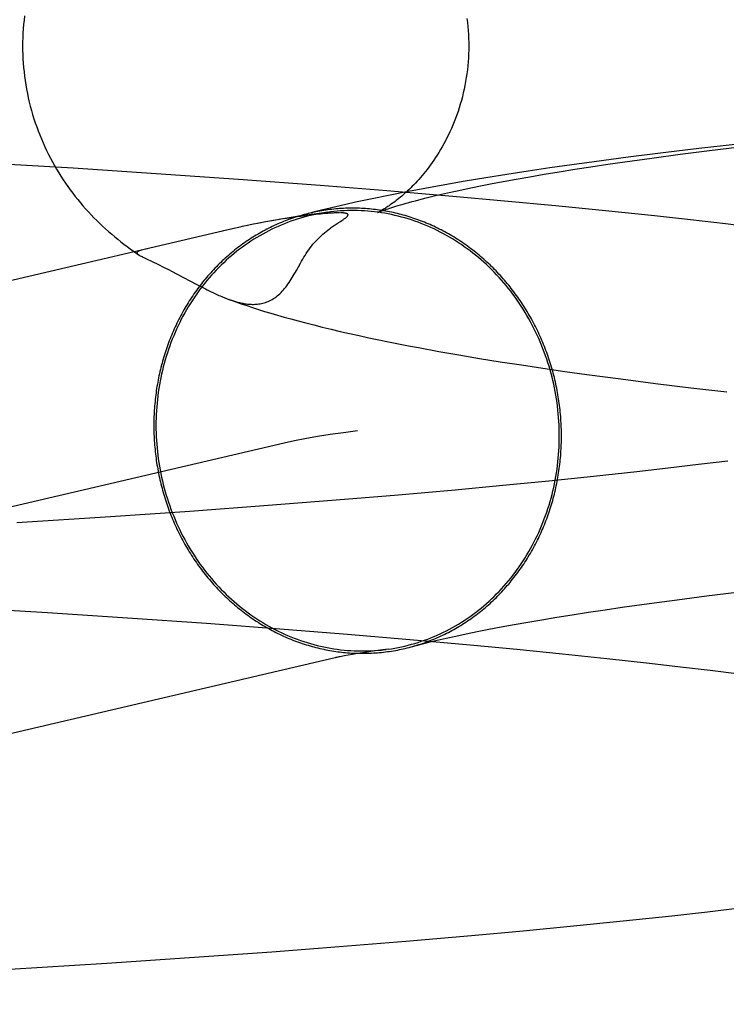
# Model space of a CAD drawing. Header units: inches. Extents: x 0 to 268, y 0 to 174.
# Tile 16 of 85: x 83.8783 to 83.9401, y 89.5852 to 89.6714. Entities that reach past the tile are written whole.
import ezdxf

# ---------------------------------------------------------------- set-up
doc = ezdxf.new("R2010")
doc.units = ezdxf.units.IN
doc.header["$LTSCALE"] = 14.749625
doc.header["$MEASUREMENT"] = 0
doc.linetypes.add('HIDDEN', pattern=[0.2, 0.1, -0.1])
doc.layers.add('DEFAULT_2', color=8, linetype='HIDDEN')

msp = doc.modelspace()

# ---------------------------------------------------------------- linework, layer by layer
at = {"layer": 'DEFAULT_2', "color": 8, "linetype": 'HIDDEN'}
for p, q in [((83.937646, 89.660083), (83.934532, 89.659708)), ((83.936024, 89.659577), (83.93859, 89.659904)), ((83.940825, 89.660449), (83.937646, 89.660083)), ((83.93859, 89.659904), (83.941252, 89.660229)), ((83.928504, 89.658928), (83.926555, 89.658659)), ((83.931485, 89.659323), (83.928504, 89.658928)), ((83.929686, 89.6587), (83.931199, 89.658919)), ((83.931199, 89.658919), (83.933559, 89.659248)), ((83.934532, 89.659708), (83.931485, 89.659323)), ((83.933559, 89.659248), (83.936024, 89.659577)), ((83.882972, 89.658354), (83.874488, 89.658867)), ((83.890224, 89.657881), (83.882972, 89.658354)), ((83.922744, 89.658104), (83.920882, 89.657818)), ((83.924635, 89.658384), (83.922744, 89.658104)), ((83.924139, 89.657828), (83.925448, 89.658045)), ((83.926555, 89.658659), (83.924635, 89.658384)), ((83.925448, 89.658045), (83.926809, 89.658262)), ((83.926809, 89.658262), (83.928222, 89.65848)), ((83.928222, 89.65848), (83.929686, 89.6587)), ((83.897425, 89.657379), (83.890224, 89.657881)), ((83.904545, 89.656846), (83.897425, 89.657379)), ((83.917241, 89.657225), (83.915461, 89.656916)), ((83.919048, 89.657525), (83.917241, 89.657225)), ((83.920882, 89.657818), (83.919048, 89.657525)), ((83.919455, 89.656986), (83.920541, 89.657192)), ((83.920541, 89.657192), (83.921685, 89.657402)), ((83.921685, 89.657402), (83.922885, 89.657614)), ((83.922885, 89.657614), (83.924139, 89.657828)), ((83.910394, 89.65638), (83.904545, 89.656846)), ((83.91615, 89.655892), (83.910394, 89.65638)), ((83.913705, 89.656599), (83.911967, 89.65627)), ((83.915461, 89.656916), (83.913705, 89.656599)), ((83.915689, 89.656202), (83.916543, 89.656391)), ((83.916543, 89.656391), (83.917455, 89.656585)), ((83.917455, 89.656585), (83.918426, 89.656783)), ((83.918426, 89.656783), (83.919455, 89.656986)), ((83.914896, 89.65602), (83.915689, 89.656202)), ((83.920678, 89.655486), (83.91615, 89.655892)), ((83.925128, 89.655067), (83.920678, 89.655486)), ((83.929494, 89.654633), (83.925128, 89.655067)), ((83.93377, 89.654185), (83.929494, 89.654633)), ((83.900628, 89.653817), (83.899642, 89.653635)), ((83.90131, 89.653933), (83.900195, 89.653734)), ((83.902004, 89.654046), (83.900952, 89.653863)), ((83.901817, 89.653999), (83.901404, 89.653936)), ((83.902195, 89.654055), (83.901817, 89.653999)), ((83.902545, 89.654105), (83.902195, 89.654055)), ((83.902868, 89.65415), (83.902545, 89.654105)), ((83.903169, 89.654189), (83.902868, 89.65415)), ((83.903448, 89.654225), (83.903169, 89.654189)), ((83.903709, 89.654256), (83.903448, 89.654225)), ((83.903955, 89.654285), (83.903709, 89.654256)), ((83.904185, 89.654311), (83.903955, 89.654285)), ((83.904398, 89.654333), (83.904185, 89.654311)), ((83.904592, 89.654353), (83.904398, 89.654333)), ((83.90477, 89.65437), (83.904592, 89.654353)), ((83.904934, 89.654384), (83.90477, 89.65437)), ((83.905085, 89.654397), (83.904934, 89.654384)), ((83.905224, 89.654408), (83.905085, 89.654397)), ((83.905353, 89.654418), (83.905224, 89.654408)), ((83.905472, 89.654426), (83.905353, 89.654418)), ((83.905581, 89.654432), (83.905472, 89.654426)), ((83.905681, 89.654438), (83.905581, 89.654432)), ((83.905772, 89.654442), (83.905681, 89.654438)), ((83.905853, 89.654446), (83.905772, 89.654442)), ((83.905927, 89.654448), (83.905853, 89.654446)), ((83.905993, 89.654451), (83.905927, 89.654448)), ((83.906055, 89.654452), (83.905993, 89.654451)), ((83.906189, 89.654454), (83.906164, 89.654454)), ((83.906236, 89.654454), (83.906213, 89.654454)), ((83.906282, 89.654454), (83.906259, 89.654454)), ((83.906325, 89.654453), (83.906303, 89.654453)), ((83.906327, 89.653707), (83.906447, 89.653786)), ((83.906366, 89.654452), (83.906346, 89.654453)), ((83.936914, 89.65384), (83.93377, 89.654185)), ((83.94, 89.653486), (83.936914, 89.65384)), ((83.896998, 89.653088), (83.767611, 89.622785)), ((83.897415, 89.65318), (83.895998, 89.652853)), ((83.897855, 89.653281), (83.897412, 89.653183)), ((83.898423, 89.653397), (83.898095, 89.653329)), ((83.899388, 89.653592), (83.898741, 89.653462)), ((83.899351, 89.65358), (83.899051, 89.653523)), ((83.899979, 89.653702), (83.899351, 89.65358)), ((83.905964, 89.653472), (83.906118, 89.653572)), ((83.906118, 89.653572), (83.906327, 89.653707)), ((83.943029, 89.653123), (83.94, 89.653486)), ((83.88997, 89.650146), (83.890305, 89.649985)), ((83.890305, 89.649985), (83.89053, 89.649875)), ((83.89053, 89.649875), (83.890755, 89.649763)), ((83.890755, 89.649763), (83.890977, 89.649653)), ((83.890977, 89.649653), (83.8913, 89.649489)), ((83.8913, 89.649489), (83.891608, 89.64933)), ((83.891608, 89.64933), (83.891995, 89.649129)), ((83.891995, 89.649129), (83.892614, 89.648802)), ((83.892614, 89.648802), (83.893155, 89.648515)), ((83.893155, 89.648515), (83.893758, 89.648196)), ((83.893758, 89.648196), (83.894061, 89.648038)), ((83.894061, 89.648038), (83.894292, 89.647919)), ((83.894292, 89.647919), (83.894516, 89.647805)), ((83.894516, 89.647805), (83.894681, 89.647722)), ((83.894681, 89.647722), (83.894846, 89.64764)), ((83.894846, 89.64764), (83.895011, 89.647559)), ((83.895011, 89.647559), (83.895122, 89.647506)), ((83.895122, 89.647506), (83.895234, 89.647453)), ((83.895234, 89.647453), (83.895348, 89.647399)), ((83.895348, 89.647399), (83.895463, 89.647346)), ((83.895463, 89.647346), (83.895581, 89.647292)), ((83.895581, 89.647292), (83.895702, 89.647238)), ((83.895702, 89.647238), (83.895825, 89.647184)), ((83.895825, 89.647184), (83.895953, 89.64713)), ((83.914918, 89.642338), (83.916689, 89.642028)), ((83.916689, 89.642028), (83.918478, 89.641726)), ((83.918478, 89.641726), (83.920295, 89.641433)), ((83.920295, 89.641433), (83.922142, 89.641145)), ((83.922142, 89.641145), (83.924021, 89.640863)), ((83.924021, 89.640863), (83.92593, 89.640587)), ((83.92593, 89.640587), (83.927869, 89.640316)), ((83.927869, 89.640316), (83.930831, 89.63992)), ((83.930831, 89.63992), (83.933858, 89.639534)), ((83.933858, 89.639534), (83.936952, 89.639157)), ((83.936952, 89.639157), (83.940111, 89.63879)), ((83.901398, 89.634301), (83.772011, 89.603999)), ((83.937625, 89.632425), (83.934968, 89.632109)), ((83.940193, 89.632743), (83.937625, 89.632425)), ((83.928452, 89.631386), (83.924543, 89.630983)), ((83.932228, 89.631797), (83.928452, 89.631386)), ((83.934968, 89.632109), (83.932228, 89.631797)), ((83.920511, 89.630587), (83.916367, 89.6302)), ((83.924543, 89.630983), (83.920511, 89.630587)), ((83.911044, 89.62973), (83.905581, 89.629275)), ((83.916367, 89.6302), (83.911044, 89.62973)), ((83.899998, 89.628837), (83.893166, 89.628333)), ((83.905581, 89.629275), (83.899998, 89.628837)), ((83.893166, 89.628333), (83.886225, 89.627856)), ((83.886225, 89.627856), (83.878034, 89.627332)), ((83.938317, 89.620936), (83.940969, 89.621261)), ((83.930962, 89.619951), (83.93331, 89.62028)), ((83.93331, 89.62028), (83.935763, 89.620609)), ((83.935763, 89.620609), (83.938317, 89.620936)), ((83.872498, 89.619984), (83.880715, 89.619486)), ((83.880715, 89.619486), (83.887707, 89.61903)), ((83.925243, 89.619078), (83.926596, 89.619295)), ((83.926596, 89.619295), (83.928001, 89.619513)), ((83.928001, 89.619513), (83.929456, 89.619732)), ((83.929456, 89.619732), (83.930962, 89.619951)), ((83.887707, 89.61903), (83.894617, 89.618547)), ((83.894617, 89.618547), (83.90141, 89.61804)), ((83.920373, 89.618227), (83.921507, 89.618436)), ((83.921507, 89.618436), (83.922698, 89.618648)), ((83.922698, 89.618648), (83.923944, 89.618862)), ((83.923944, 89.618862), (83.925243, 89.619078)), ((83.90141, 89.61804), (83.906956, 89.617598)), ((83.906956, 89.617598), (83.912377, 89.61714)), ((83.91641, 89.617428), (83.917313, 89.617621)), ((83.917313, 89.617621), (83.918275, 89.617819)), ((83.918275, 89.617819), (83.919295, 89.618021)), ((83.919295, 89.618021), (83.920373, 89.618227)), ((83.912377, 89.61714), (83.917654, 89.616666)), ((83.914782, 89.61706), (83.915566, 89.617241)), ((83.915566, 89.617241), (83.91641, 89.617428)), ((83.907803, 89.615893), (83.907382, 89.615823)), ((83.908274, 89.615967), (83.907803, 89.615893)), ((83.908798, 89.616046), (83.908274, 89.615967)), ((83.909374, 89.616129), (83.908798, 89.616046)), ((83.910499, 89.616282), (83.909374, 89.616129)), ((83.917654, 89.616666), (83.921758, 89.616277)), ((83.921758, 89.616277), (83.925747, 89.61588)), ((83.925747, 89.61588), (83.92961, 89.615475)), ((83.907012, 89.615758), (83.906691, 89.615699)), ((83.907382, 89.615823), (83.907012, 89.615758)), ((83.92961, 89.615475), (83.933339, 89.615063)), ((83.933339, 89.615063), (83.936042, 89.61475)), ((83.936042, 89.61475), (83.938659, 89.614434)), ((83.938659, 89.614434), (83.941187, 89.614115)), ((83.938407, 89.593314), (83.941468, 89.593673)), ((83.931045, 89.592511), (83.935289, 89.592965)), ((83.935289, 89.592965), (83.938407, 89.593314)), ((83.922285, 89.591648), (83.926708, 89.592072)), ((83.926708, 89.592072), (83.931045, 89.592511)), ((83.912051, 89.590743), (83.917781, 89.591237)), ((83.917781, 89.591237), (83.922285, 89.591648)), ((83.900314, 89.589817), (83.906223, 89.590269)), ((83.906223, 89.590269), (83.912051, 89.590743)), ((83.885899, 89.588818), (83.893138, 89.589303)), ((83.893138, 89.589303), (83.900314, 89.589817)), ((83.877413, 89.58829), (83.885899, 89.588818))]:
    msp.add_line(p, q, dxfattribs=at)
for points in [[(83.878709, 89.671699), (83.878664, 89.671318), (83.878626, 89.670936), (83.878595, 89.670553), (83.878571, 89.67017), (83.878553, 89.669786), (83.878543, 89.669402), (83.87854, 89.669046)], [(83.917377, 89.67146), (83.917421, 89.671115), (83.917458, 89.670768), (83.917488, 89.67042), (83.917511, 89.670071), (83.917528, 89.669721), (83.917537, 89.669371), (83.91754, 89.669046)], [(83.87854, 89.669046), (83.878543, 89.668693), (83.878553, 89.668309), (83.87857, 89.667926), (83.878594, 89.667544), (83.878625, 89.667162), (83.878663, 89.666781), (83.878708, 89.6664), (83.87876, 89.666021), (83.878819, 89.665644), (83.878885, 89.665267), (83.878957, 89.664893), (83.879036, 89.66452), (83.879122, 89.664149), (83.879214, 89.66378), (83.879313, 89.663413), (83.879418, 89.663048), (83.87953, 89.662686), (83.879648, 89.662327), (83.879772, 89.661971), (83.879902, 89.661617), (83.880038, 89.661267), (83.88018, 89.660919), (83.880328, 89.660576), (83.880481, 89.660235), (83.88064, 89.659899), (83.880804, 89.659566), (83.880973, 89.659237), (83.881147, 89.658912), (83.881327, 89.658591), (83.881511, 89.658274), (83.881699, 89.657961), (83.881893, 89.657653), (83.882091, 89.657349), (83.882293, 89.657049), (83.882499, 89.656753), (83.88271, 89.656462), (83.882924, 89.656175), (83.883142, 89.655893), (83.883364, 89.655615), (83.88359, 89.655341), (83.883819, 89.655071), (83.884053, 89.654806), (83.88429, 89.654543), (83.884532, 89.654285), (83.884777, 89.65403), (83.885027, 89.653778), (83.885281, 89.65353), (83.885539, 89.653285), (83.8858, 89.653046), (83.886062, 89.652811), (83.886326, 89.652581), (83.886592, 89.652357), (83.886859, 89.652138), (83.887128, 89.651923), (83.8874, 89.651712), (83.887675, 89.651504), (83.887953, 89.6513), (83.888236, 89.651098), (83.888522, 89.650899), (83.888679, 89.650792)], [(83.91754, 89.669046), (83.917537, 89.668719), (83.917528, 89.668369), (83.917511, 89.668019), (83.917488, 89.667671), (83.917458, 89.667323), (83.917421, 89.666976), (83.917377, 89.666631), (83.917328, 89.666288), (83.917271, 89.665948), (83.917209, 89.665609), (83.91714, 89.665274), (83.917065, 89.664941), (83.916984, 89.664612), (83.916898, 89.664286), (83.916806, 89.663964), (83.916709, 89.663646), (83.916607, 89.663332), (83.916499, 89.663023), (83.916387, 89.662719), (83.916271, 89.66242), (83.916151, 89.662126), (83.916027, 89.661837), (83.915899, 89.661554), (83.915768, 89.661278), (83.915634, 89.661007), (83.915497, 89.660742), (83.915358, 89.660483), (83.915217, 89.660231), (83.915074, 89.659985), (83.914929, 89.659746), (83.914783, 89.659513), (83.914637, 89.659287), (83.914489, 89.659067), (83.914341, 89.658854), (83.914193, 89.658647), (83.914045, 89.658447), (83.913897, 89.658253), (83.913749, 89.658066), (83.913602, 89.657884), (83.913456, 89.657709), (83.913311, 89.657539), (83.913166, 89.657375), (83.913023, 89.657217), (83.912881, 89.657065), (83.912741, 89.656918), (83.912602, 89.656776), (83.912465, 89.65664), (83.91233, 89.656509), (83.912197, 89.656382), (83.912065, 89.656261), (83.911936, 89.656144), (83.911808, 89.656032), (83.911683, 89.655924), (83.911561, 89.655821), (83.91144, 89.655722), (83.911323, 89.655627), (83.911207, 89.655536), (83.911095, 89.65545), (83.910985, 89.655367), (83.910878, 89.655289), (83.910774, 89.655214), (83.910674, 89.655143), (83.910576, 89.655076), (83.910482, 89.655012), (83.910391, 89.654953), (83.910304, 89.654896), (83.910221, 89.654844), (83.910141, 89.654795), (83.910066, 89.654749), (83.909995, 89.654707), (83.909928, 89.654668), (83.909866, 89.654633), (83.909809, 89.654601), (83.909758, 89.654573), (83.909711, 89.654548), (83.90967, 89.654527), (83.909635, 89.654509), (83.909606, 89.654495), (83.909584, 89.654484), (83.909568, 89.654476), (83.90956, 89.654472)], [(83.911967, 89.65627), (83.911103, 89.6561), (83.91024, 89.655926), (83.909378, 89.655748), (83.908515, 89.655566), (83.907653, 89.655378), (83.906789, 89.655184), (83.905923, 89.654984), (83.905054, 89.654776), (83.904181, 89.654561), (83.903321, 89.654341)], [(83.909558, 89.654472), (83.909565, 89.654474), (83.909579, 89.654481), (83.909602, 89.65449), (83.909633, 89.654504), (83.909673, 89.65452), (83.909723, 89.65454), (83.909782, 89.654563), (83.909851, 89.65459), (83.909931, 89.65462), (83.910022, 89.654654), (83.910123, 89.65469), (83.910237, 89.65473), (83.910361, 89.654773), (83.910498, 89.65482), (83.910647, 89.654869), (83.910809, 89.654921), (83.910983, 89.654977), (83.911171, 89.655035), (83.911372, 89.655096), (83.911587, 89.65516), (83.911816, 89.655226), (83.912059, 89.655296), (83.912316, 89.655367), (83.912587, 89.655441), (83.912873, 89.655518), (83.913173, 89.655596), (83.913488, 89.655677), (83.913818, 89.65576), (83.914162, 89.655845), (83.914521, 89.655932), (83.914896, 89.65602)], [(83.925647, 89.63493), (83.925646, 89.635121), (83.925644, 89.635312), (83.92564, 89.635503), (83.925634, 89.635694), (83.925626, 89.635885), (83.925616, 89.636076), (83.925605, 89.636267), (83.925592, 89.636458), (83.925578, 89.636649), (83.925562, 89.63684), (83.925544, 89.63703), (83.925524, 89.637221), (83.925502, 89.637411), (83.925479, 89.637601), (83.925454, 89.637791), (83.925428, 89.637981), (83.9254, 89.63817), (83.92537, 89.638359), (83.925338, 89.638548), (83.925305, 89.638736), (83.92527, 89.638924), (83.925233, 89.639112), (83.925195, 89.6393), (83.925155, 89.639487), (83.925113, 89.639673), (83.92507, 89.63986), (83.925025, 89.640046), (83.924978, 89.640231), (83.92493, 89.640416), (83.92488, 89.6406), (83.924828, 89.640784), (83.924775, 89.640968), (83.92472, 89.641151), (83.924664, 89.641333), (83.924606, 89.641515), (83.924546, 89.641696), (83.924485, 89.641876), (83.924422, 89.642056), (83.924357, 89.642236), (83.924291, 89.642414), (83.924223, 89.642592), (83.924154, 89.64277), (83.924083, 89.642946), (83.924011, 89.643122), (83.923937, 89.643297), (83.923861, 89.643471), (83.923784, 89.643645), (83.923705, 89.643818), (83.923625, 89.64399), (83.923543, 89.644161), (83.92346, 89.644331), (83.923375, 89.6445), (83.923289, 89.644669), (83.923202, 89.644836), (83.923112, 89.645003), (83.923022, 89.645169), (83.92293, 89.645334), (83.922836, 89.645498), (83.922741, 89.645661), (83.922644, 89.645823), (83.922547, 89.645983), (83.922447, 89.646143), (83.922346, 89.646302), (83.922244, 89.64646), (83.922141, 89.646617), (83.922036, 89.646772), (83.92193, 89.646927), (83.921822, 89.64708), (83.921713, 89.647233), (83.921603, 89.647384), (83.921491, 89.647534), (83.921378, 89.647683), (83.921264, 89.647831), (83.921148, 89.647977), (83.921032, 89.648122), (83.920913, 89.648266), (83.920794, 89.648409), (83.920673, 89.648551), (83.920552, 89.648691), (83.920429, 89.64883), (83.920304, 89.648968), (83.920179, 89.649104), (83.920052, 89.649239), (83.919924, 89.649373), (83.919795, 89.649505), (83.919665, 89.649636), (83.919534, 89.649766), (83.919401, 89.649894), (83.919268, 89.650021), (83.919133, 89.650146), (83.918997, 89.65027), (83.91886, 89.650393), (83.918722, 89.650514), (83.918583, 89.650634), (83.918443, 89.650752), (83.918302, 89.650869), (83.91816, 89.650984), (83.918017, 89.651098), (83.917873, 89.65121), (83.917728, 89.651321), (83.917582, 89.65143), (83.917436, 89.651538), (83.917288, 89.651644), (83.917139, 89.651748), (83.91699, 89.651851), (83.916839, 89.651952), (83.916688, 89.652052), (83.916535, 89.65215), (83.916382, 89.652247), (83.916229, 89.652342), (83.916074, 89.652435), (83.915918, 89.652527), (83.915762, 89.652617), (83.915605, 89.652705), (83.915447, 89.652792), (83.915289, 89.652877), (83.91513, 89.65296), (83.91497, 89.653041), (83.914809, 89.653121), (83.914648, 89.6532), (83.914486, 89.653276), (83.914323, 89.653351), (83.91416, 89.653424), (83.913996, 89.653495), (83.913832, 89.653565), (83.913667, 89.653632), (83.913501, 89.653698), (83.913335, 89.653763), (83.913169, 89.653825), (83.913001, 89.653886), (83.912834, 89.653945), (83.912666, 89.654002), (83.912497, 89.654057), (83.912328, 89.654111), (83.912159, 89.654162), (83.911989, 89.654212), (83.911818, 89.65426), (83.911648, 89.654307), (83.911477, 89.654351), (83.911305, 89.654394), (83.911134, 89.654435), (83.910962, 89.654474), (83.910789, 89.654511), (83.910617, 89.654546), (83.910444, 89.65458), (83.91027, 89.654611), (83.910097, 89.654641), (83.909923, 89.654669), (83.90975, 89.654695), (83.909576, 89.654719), (83.909401, 89.654741), (83.909227, 89.654762), (83.909053, 89.65478), (83.908878, 89.654797), (83.908703, 89.654812), (83.908529, 89.654825), (83.908354, 89.654836), (83.908179, 89.654845), (83.908004, 89.654853), (83.907829, 89.654858), (83.907654, 89.654862), (83.907479, 89.654863), (83.907304, 89.654863), (83.90713, 89.654861), (83.906955, 89.654857), (83.90678, 89.654851), (83.906606, 89.654844), (83.906431, 89.654834), (83.906257, 89.654823), (83.906083, 89.65481), (83.905909, 89.654794), (83.905735, 89.654777), (83.905561, 89.654758), (83.905388, 89.654738), (83.905215, 89.654715), (83.905042, 89.654691), (83.904869, 89.654664), (83.904697, 89.654636), (83.904525, 89.654606), (83.904353, 89.654574), (83.904182, 89.65454), (83.904011, 89.654505), (83.90384, 89.654467), (83.90367, 89.654428), (83.9035, 89.654387)], [(83.92546, 89.634934), (83.925458, 89.63526), (83.92545, 89.635585), (83.925437, 89.635911), (83.92542, 89.636236), (83.925397, 89.636561), (83.92537, 89.636885), (83.925337, 89.63721), (83.925299, 89.637533), (83.925257, 89.637856), (83.925209, 89.638179), (83.925157, 89.6385), (83.925099, 89.638821), (83.925037, 89.63914), (83.92497, 89.639459), (83.924897, 89.639777), (83.92482, 89.640093), (83.924738, 89.640408), (83.924652, 89.640721), (83.92456, 89.641033), (83.924464, 89.641344), (83.924363, 89.641652), (83.924257, 89.641959), (83.924147, 89.642264), (83.924031, 89.642567), (83.923912, 89.642868), (83.923787, 89.643167), (83.923658, 89.643464), (83.923525, 89.643758), (83.923387, 89.64405), (83.923245, 89.64434), (83.923098, 89.644627), (83.922947, 89.644911), (83.922791, 89.645193), (83.922632, 89.645471), (83.922468, 89.645747), (83.9223, 89.64602), (83.922128, 89.64629), (83.921952, 89.646557), (83.921771, 89.64682), (83.921587, 89.647081), (83.921399, 89.647338), (83.921207, 89.647591), (83.921011, 89.647841), (83.920811, 89.648088), (83.920608, 89.648331), (83.920401, 89.64857), (83.920191, 89.648806), (83.919977, 89.649037), (83.919759, 89.649265), (83.919538, 89.649489), (83.919314, 89.649709), (83.919086, 89.649924), (83.918855, 89.650136), (83.918621, 89.650343), (83.918384, 89.650547), (83.918144, 89.650745), (83.917901, 89.65094), (83.917655, 89.65113), (83.917407, 89.651315), (83.917155, 89.651496), (83.916901, 89.651673), (83.916645, 89.651844), (83.916385, 89.652011), (83.916124, 89.652174), (83.91586, 89.652331), (83.915594, 89.652484), (83.915325, 89.652631), (83.915055, 89.652774), (83.914782, 89.652912), (83.914508, 89.653045), (83.914231, 89.653173), (83.913953, 89.653296), (83.913673, 89.653413), (83.913391, 89.653526), (83.913108, 89.653633), (83.912823, 89.653735), (83.912536, 89.653832), (83.912249, 89.653924), (83.91196, 89.65401), (83.91167, 89.654091), (83.911378, 89.654167), (83.911086, 89.654237), (83.910793, 89.654302), (83.910499, 89.654362), (83.910204, 89.654416), (83.909909, 89.654465), (83.909613, 89.654508), (83.909316, 89.654546), (83.909019, 89.654579), (83.908722, 89.654606), (83.908425, 89.654627), (83.908127, 89.654643), (83.907829, 89.654653), (83.907532, 89.654658), (83.907234, 89.654658), (83.906936, 89.654652), (83.906639, 89.65464), (83.906342, 89.654623), (83.906046, 89.654601), (83.90575, 89.654573), (83.905454, 89.654539), (83.905322, 89.654523)], [(83.903321, 89.654341), (83.903161, 89.654299), (83.902993, 89.654252), (83.902824, 89.654204), (83.902657, 89.654154), (83.90249, 89.654102), (83.902323, 89.654048), (83.902157, 89.653992), (83.901991, 89.653935), (83.901826, 89.653876), (83.901662, 89.653815), (83.901498, 89.653752), (83.901335, 89.653687), (83.901172, 89.653621), (83.90101, 89.653553), (83.900849, 89.653483), (83.900688, 89.653411), (83.900529, 89.653338), (83.900369, 89.653263), (83.900211, 89.653186), (83.900053, 89.653108), (83.899896, 89.653028), (83.89974, 89.652946), (83.899584, 89.652862), (83.89943, 89.652777), (83.899276, 89.65269), (83.899123, 89.652601), (83.898971, 89.652511), (83.898819, 89.652419), (83.898669, 89.652326), (83.898519, 89.652231), (83.89837, 89.652134), (83.898223, 89.652035), (83.898076, 89.651935), (83.89793, 89.651834), (83.897785, 89.65173), (83.897641, 89.651626), (83.897498, 89.651519), (83.897356, 89.651411), (83.897215, 89.651302), (83.897075, 89.651191), (83.896936, 89.651079), (83.896798, 89.650965), (83.896661, 89.650849), (83.896525, 89.650732), (83.896391, 89.650614), (83.896257, 89.650494), (83.896125, 89.650372), (83.895993, 89.650249), (83.895863, 89.650125), (83.895734, 89.649999), (83.895606, 89.649872), (83.89548, 89.649744), (83.895354, 89.649614), (83.89523, 89.649483), (83.895107, 89.64935), (83.894985, 89.649216), (83.894864, 89.649081), (83.894745, 89.648944), (83.894627, 89.648806), (83.89451, 89.648667), (83.894394, 89.648527), (83.89428, 89.648385), (83.894167, 89.648242), (83.894055, 89.648098), (83.893945, 89.647952), (83.893836, 89.647805), (83.893729, 89.647658), (83.893622, 89.647509), (83.893517, 89.647358), (83.893414, 89.647207), (83.893312, 89.647054), (83.893211, 89.646901), (83.893112, 89.646746), (83.893014, 89.64659), (83.892917, 89.646433), (83.892822, 89.646275), (83.892729, 89.646116), (83.892637, 89.645956), (83.892546, 89.645795), (83.892457, 89.645633), (83.892369, 89.64547), (83.892283, 89.645306), (83.892198, 89.645141), (83.892115, 89.644975), (83.892033, 89.644808), (83.891953, 89.64464), (83.891874, 89.644472), (83.891797, 89.644302), (83.891722, 89.644132), (83.891648, 89.64396), (83.891575, 89.643788), (83.891504, 89.643615), (83.891435, 89.643442), (83.891367, 89.643267), (83.891301, 89.643092), (83.891237, 89.642916), (83.891174, 89.642739), (83.891112, 89.642562), (83.891052, 89.642384), (83.890994, 89.642205), (83.890938, 89.642026), (83.890883, 89.641846), (83.89083, 89.641665), (83.890778, 89.641484), (83.890728, 89.641302), (83.89068, 89.641119), (83.890633, 89.640936), (83.890588, 89.640753), (83.890545, 89.640569), (83.890503, 89.640384), (83.890463, 89.640199), (83.890425, 89.640014), (83.890388, 89.639828), (83.890353, 89.639642), (83.89032, 89.639455), (83.890288, 89.639268), (83.890258, 89.63908), (83.89023, 89.638892), (83.890204, 89.638704), (83.890179, 89.638516), (83.890156, 89.638327), (83.890134, 89.638138), (83.890115, 89.637948), (83.890097, 89.637759), (83.89008, 89.637569), (83.890066, 89.637379), (83.890053, 89.637188), (83.890042, 89.636998), (83.890032, 89.636807), (83.890025, 89.636617), (83.890019, 89.636426), (83.890014, 89.636235), (83.890012, 89.636044), (83.890011, 89.635853)], [(83.90516, 89.6545), (83.904866, 89.654456), (83.904573, 89.654406), (83.90428, 89.654351), (83.903989, 89.65429), (83.903699, 89.654224), (83.90341, 89.654153), (83.903122, 89.654076), (83.902836, 89.653994), (83.902551, 89.653907), (83.902267, 89.653814), (83.901986, 89.653716), (83.901706, 89.653613), (83.901427, 89.653504), (83.901151, 89.653391), (83.900876, 89.653272), (83.900604, 89.653149), (83.900333, 89.65302), (83.900065, 89.652886), (83.899798, 89.652747), (83.899534, 89.652603), (83.899273, 89.652455), (83.899014, 89.652301), (83.898757, 89.652143), (83.898503, 89.65198), (83.898252, 89.651812), (83.898003, 89.651639), (83.897757, 89.651462), (83.897514, 89.65128), (83.897274, 89.651094), (83.897037, 89.650903), (83.896803, 89.650708), (83.896572, 89.650508), (83.896345, 89.650304), (83.89612, 89.650096), (83.895899, 89.649883), (83.895682, 89.649667), (83.895468, 89.649446), (83.895257, 89.649221), (83.89505, 89.648993), (83.894847, 89.648761), (83.894647, 89.648524), (83.894451, 89.648284), (83.894259, 89.648041), (83.894071, 89.647794), (83.893887, 89.647543), (83.893707, 89.647289), (83.89353, 89.647031), (83.893358, 89.64677), (83.89319, 89.646506), (83.893026, 89.646238), (83.892867, 89.645968), (83.892711, 89.645694), (83.89256, 89.645418), (83.892414, 89.645139), (83.892271, 89.644856), (83.892133, 89.644572), (83.892, 89.644284), (83.891871, 89.643994), (83.891747, 89.643702), (83.891627, 89.643407), (83.891512, 89.64311), (83.891401, 89.64281), (83.891296, 89.642509), (83.891194, 89.642205), (83.891098, 89.6419), (83.891007, 89.641593), (83.89092, 89.641284), (83.890838, 89.640973), (83.890761, 89.640661), (83.890689, 89.640347), (83.890622, 89.640032), (83.890559, 89.639716), (83.890502, 89.639398), (83.890449, 89.639079), (83.890402, 89.638759), (83.890359, 89.638438), (83.890321, 89.638117), (83.890289, 89.637794), (83.890261, 89.637471), (83.890238, 89.637147), (83.890221, 89.636823), (83.890208, 89.636498), (83.890201, 89.636173), (83.890198, 89.635848)], [(83.905322, 89.654523), (83.904677, 89.654437), (83.904024, 89.654346), (83.903367, 89.654253), (83.902699, 89.654153), (83.902004, 89.654046)], [(83.906138, 89.654453), (83.906111, 89.654453), (83.906055, 89.654452)], [(83.906447, 89.653786), (83.906502, 89.653822), (83.906553, 89.653856), (83.906601, 89.653888), (83.906645, 89.653919), (83.906686, 89.653949), (83.906724, 89.653976), (83.906759, 89.654003), (83.906792, 89.654029), (83.906822, 89.654053), (83.906848, 89.654076), (83.906873, 89.654098), (83.906894, 89.654119), (83.906913, 89.654139), (83.90693, 89.654157), (83.906944, 89.654175), (83.906956, 89.654192), (83.906966, 89.654208), (83.906974, 89.654223), (83.90698, 89.654237), (83.906984, 89.654251), (83.906987, 89.654264), (83.906987, 89.654276), (83.906987, 89.654288), (83.906984, 89.654299), (83.90698, 89.65431), (83.906975, 89.65432), (83.906969, 89.654329), (83.906961, 89.654338), (83.906952, 89.654346), (83.906942, 89.654354), (83.906931, 89.654361), (83.906919, 89.654368), (83.906907, 89.654375), (83.906893, 89.654381), (83.906879, 89.654387), (83.906863, 89.654392), (83.906847, 89.654397), (83.906831, 89.654402), (83.906814, 89.654407), (83.906797, 89.654411), (83.90678, 89.654414), (83.906762, 89.654418), (83.906744, 89.654421), (83.906726, 89.654424), (83.906708, 89.654427), (83.90669, 89.65443), (83.906672, 89.654432), (83.906653, 89.654434), (83.906634, 89.654436), (83.906616, 89.654438), (83.906597, 89.65444), (83.906578, 89.654442), (83.90656, 89.654443), (83.906541, 89.654444), (83.906522, 89.654446), (83.906504, 89.654447), (83.906485, 89.654448), (83.906465, 89.654449), (83.906446, 89.65445), (83.906426, 89.65445), (83.906406, 89.654451), (83.906386, 89.654452)], [(83.89884, 89.653485), (83.89833, 89.653381), (83.897759, 89.653257)], [(83.902473, 89.649412), (83.902836, 89.650067), (83.902931, 89.650233), (83.903027, 89.6504), (83.903126, 89.650567), (83.903228, 89.650734), (83.903333, 89.650899), (83.903442, 89.651064), (83.903555, 89.651228), (83.903673, 89.65139), (83.903796, 89.651551), (83.903925, 89.651709), (83.904058, 89.651864), (83.904195, 89.652016), (83.904336, 89.652163), (83.90448, 89.652305), (83.904627, 89.652443), (83.904776, 89.652576), (83.904927, 89.652705), (83.905079, 89.652829), (83.90523, 89.652949), (83.90538, 89.653065)], [(83.90538, 89.653065), (83.905465, 89.653128), (83.905549, 89.653189), (83.905634, 89.653249), (83.905718, 89.653308), (83.905802, 89.653364), (83.905884, 89.653419), (83.905964, 89.653472)], [(83.889455, 89.651321), (83.8893, 89.651283), (83.88916, 89.651247), (83.889036, 89.651214), (83.888927, 89.651182), (83.888832, 89.651152), (83.888751, 89.651123), (83.888684, 89.651095), (83.88863, 89.651068), (83.888588, 89.65104), (83.888559, 89.651013), (83.888542, 89.650986), (83.888537, 89.650958), (83.888542, 89.650929), (83.888557, 89.6509), (83.888582, 89.65087), (83.888615, 89.650839), (83.888658, 89.650807), (83.888679, 89.650792)], [(83.888679, 89.650792), (83.888708, 89.650773), (83.888766, 89.650738), (83.888831, 89.650701), (83.888902, 89.650662), (83.88898, 89.650622), (83.889064, 89.65058), (83.889152, 89.650537), (83.889244, 89.650492), (83.88997, 89.650146)], [(83.896579, 89.646883), (83.896655, 89.646856), (83.896733, 89.646829), (83.896812, 89.646802), (83.896892, 89.646775), (83.896975, 89.646749), (83.897059, 89.646722), (83.897145, 89.646697), (83.897233, 89.646672), (83.897321, 89.646648), (83.89741, 89.646625), (83.897501, 89.646602), (83.897593, 89.646581), (83.897687, 89.646561), (83.897783, 89.646541), (83.897881, 89.646523), (83.897981, 89.646507), (83.898083, 89.646492), (83.898186, 89.646479), (83.898292, 89.646469), (83.8984, 89.64646), (83.898509, 89.646454), (83.89862, 89.64645), (83.898732, 89.64645), (83.898846, 89.646453), (83.898959, 89.646459), (83.899074, 89.646469), (83.899189, 89.646483), (83.899304, 89.646501), (83.89942, 89.646523), (83.899536, 89.646549), (83.899653, 89.64658), (83.899769, 89.646616), (83.899886, 89.646658), (83.900003, 89.646704), (83.90012, 89.646756), (83.900237, 89.646814), (83.900353, 89.646878), (83.900469, 89.646948), (83.900583, 89.647023), (83.900697, 89.647104), (83.900808, 89.647191), (83.900918, 89.647284), (83.901026, 89.647382), (83.901133, 89.647485), (83.901238, 89.647594), (83.901341, 89.647708), (83.901443, 89.647828), (83.901543, 89.647952), (83.901642, 89.648081), (83.901739, 89.648214), (83.901834, 89.648352), (83.901928, 89.648494), (83.902021, 89.64864), (83.902113, 89.648789), (83.902204, 89.648941), (83.902294, 89.649096), (83.902383, 89.649253), (83.902473, 89.649412)], [(83.895953, 89.64713), (83.896018, 89.647102), (83.896084, 89.647075), (83.896151, 89.647047), (83.896219, 89.64702), (83.896289, 89.646993), (83.896359, 89.646965), (83.896431, 89.646938), (83.896505, 89.64691), (83.896694, 89.646841)], [(83.896694, 89.646841), (83.897166, 89.646672), (83.897649, 89.646503), (83.898144, 89.646336), (83.898649, 89.646169), (83.899168, 89.646003), (83.899701, 89.645837), (83.900249, 89.645671), (83.900813, 89.645505), (83.901397, 89.645338), (83.902001, 89.645169), (83.902631, 89.644999), (83.903291, 89.644824), (83.903987, 89.644646), (83.904726, 89.644462), (83.9055, 89.644274), (83.906304, 89.644085), (83.90713, 89.643897), (83.907967, 89.643711), (83.908816, 89.643528), (83.909673, 89.643348), (83.910537, 89.643171), (83.911408, 89.642998), (83.912282, 89.642828), (83.913159, 89.642661), (83.914918, 89.642338)], [(83.890011, 89.635853), (83.890012, 89.635662), (83.890014, 89.63547), (83.890019, 89.635279), (83.890025, 89.635088), (83.890032, 89.634897), (83.890042, 89.634706), (83.890053, 89.634515), (83.890066, 89.634324), (83.89008, 89.634133), (83.890097, 89.633942), (83.890115, 89.633752), (83.890134, 89.633561), (83.890156, 89.633371), (83.890179, 89.633181), (83.890204, 89.632991), (83.89023, 89.632802), (83.890258, 89.632612), (83.890288, 89.632423), (83.89032, 89.632235), (83.890353, 89.632046), (83.890388, 89.631858), (83.890425, 89.63167), (83.890463, 89.631483), (83.890503, 89.631296), (83.890545, 89.631109), (83.890588, 89.630923), (83.890633, 89.630737), (83.89068, 89.630551), (83.890728, 89.630366), (83.890778, 89.630182), (83.89083, 89.629998), (83.890883, 89.629815), (83.890938, 89.629632), (83.890994, 89.629449), (83.891052, 89.629268), (83.891112, 89.629086), (83.891174, 89.628906), (83.891237, 89.628726), (83.891301, 89.628547), (83.891367, 89.628368), (83.891435, 89.62819), (83.891504, 89.628013), (83.891575, 89.627836), (83.891648, 89.62766), (83.891722, 89.627485), (83.891797, 89.627311), (83.891874, 89.627137), (83.891953, 89.626965), (83.892033, 89.626793), (83.892115, 89.626622), (83.892198, 89.626451), (83.892283, 89.626282), (83.892369, 89.626113), (83.892457, 89.625946), (83.892546, 89.625779), (83.892637, 89.625613), (83.892729, 89.625448), (83.892822, 89.625285), (83.892917, 89.625122), (83.893014, 89.62496), (83.893112, 89.624799), (83.893211, 89.624639), (83.893312, 89.62448), (83.893414, 89.624322), (83.893517, 89.624165), (83.893622, 89.62401), (83.893729, 89.623855), (83.893836, 89.623702), (83.893945, 89.623549), (83.894055, 89.623398), (83.894167, 89.623248), (83.89428, 89.623099), (83.894394, 89.622952), (83.89451, 89.622805), (83.894627, 89.62266), (83.894745, 89.622516), (83.894864, 89.622373), (83.894985, 89.622232), (83.895107, 89.622091), (83.89523, 89.621952), (83.895354, 89.621815), (83.89548, 89.621678), (83.895606, 89.621543), (83.895734, 89.621409), (83.895863, 89.621277), (83.895993, 89.621146), (83.896125, 89.621016), (83.896257, 89.620888), (83.896391, 89.620761), (83.896525, 89.620636), (83.896661, 89.620512), (83.896798, 89.620389), (83.896936, 89.620268), (83.897075, 89.620148), (83.897215, 89.62003), (83.897356, 89.619913), (83.897498, 89.619798), (83.897641, 89.619684), (83.897785, 89.619572), (83.89793, 89.619461), (83.898076, 89.619352), (83.898223, 89.619245), (83.89837, 89.619139), (83.898519, 89.619034), (83.898669, 89.618931), (83.898819, 89.61883), (83.898971, 89.61873), (83.899123, 89.618632), (83.899276, 89.618535), (83.89943, 89.61844), (83.899584, 89.618347), (83.89974, 89.618256), (83.899896, 89.618166), (83.900053, 89.618077), (83.900211, 89.617991), (83.900369, 89.617906), (83.900529, 89.617822), (83.900688, 89.617741), (83.900849, 89.617661), (83.90101, 89.617583), (83.901172, 89.617506), (83.901335, 89.617432), (83.901498, 89.617359), (83.901662, 89.617287), (83.901826, 89.617218), (83.901991, 89.61715), (83.902157, 89.617084), (83.902323, 89.61702), (83.90249, 89.616957), (83.902657, 89.616896), (83.902824, 89.616838), (83.902993, 89.61678), (83.903161, 89.616725), (83.90333, 89.616672), (83.9035, 89.61662), (83.90367, 89.61657), (83.90384, 89.616522), (83.904011, 89.616475), (83.904182, 89.616431), (83.904353, 89.616388), (83.904525, 89.616348), (83.904697, 89.616309), (83.904869, 89.616271), (83.905042, 89.616236), (83.905215, 89.616203), (83.905388, 89.616171), (83.905561, 89.616141), (83.905735, 89.616113), (83.905909, 89.616087), (83.906083, 89.616063), (83.906257, 89.616041), (83.906431, 89.61602), (83.906606, 89.616002), (83.90678, 89.615985), (83.906955, 89.61597), (83.90713, 89.615957), (83.907304, 89.615946), (83.907479, 89.615937), (83.907654, 89.61593), (83.907829, 89.615924), (83.908004, 89.615921), (83.908179, 89.615919), (83.908354, 89.615919), (83.908529, 89.615921), (83.908703, 89.615925), (83.908878, 89.615931), (83.909053, 89.615939), (83.909227, 89.615948), (83.909401, 89.615959), (83.909576, 89.615973), (83.90975, 89.615988), (83.909923, 89.616005), (83.910097, 89.616024), (83.91027, 89.616045), (83.910444, 89.616067), (83.910617, 89.616092), (83.910789, 89.616118), (83.910962, 89.616146), (83.911134, 89.616176), (83.911305, 89.616208), (83.911477, 89.616242), (83.911648, 89.616278), (83.911818, 89.616315), (83.911989, 89.616354), (83.912159, 89.616396), (83.912328, 89.616438), (83.912787, 89.616561)], [(83.890198, 89.635848), (83.890201, 89.635522), (83.890208, 89.635197), (83.890221, 89.634872), (83.890238, 89.634547), (83.890261, 89.634222), (83.890289, 89.633897), (83.890321, 89.633573), (83.890359, 89.633249), (83.890402, 89.632926), (83.890449, 89.632604), (83.890502, 89.632282), (83.890559, 89.631961), (83.890621, 89.631642), (83.890689, 89.631323), (83.890761, 89.631006), (83.890838, 89.630689), (83.89092, 89.630374), (83.891007, 89.630061), (83.891098, 89.629749), (83.891194, 89.629439), (83.891296, 89.62913), (83.891401, 89.628823), (83.891512, 89.628518), (83.891627, 89.628215), (83.891747, 89.627914), (83.891871, 89.627615), (83.892, 89.627319), (83.892133, 89.627024), (83.892271, 89.626732), (83.892414, 89.626443), (83.89256, 89.626156), (83.892711, 89.625871), (83.892867, 89.62559), (83.893026, 89.625311), (83.89319, 89.625035), (83.893358, 89.624762), (83.89353, 89.624492), (83.893707, 89.624226), (83.893887, 89.623962), (83.894071, 89.623702), (83.894259, 89.623445), (83.894451, 89.623191), (83.894647, 89.622941), (83.894847, 89.622694), (83.89505, 89.622451), (83.895257, 89.622212), (83.895468, 89.621977), (83.895682, 89.621745), (83.895899, 89.621517), (83.89612, 89.621293), (83.896344, 89.621074), (83.896572, 89.620858), (83.896803, 89.620646), (83.897037, 89.620439), (83.897274, 89.620236), (83.897514, 89.620037), (83.897757, 89.619842), (83.898003, 89.619652), (83.898252, 89.619467), (83.898503, 89.619286), (83.898757, 89.61911), (83.899014, 89.618938), (83.899273, 89.618771), (83.899534, 89.618609), (83.899798, 89.618451), (83.900064, 89.618299), (83.900333, 89.618151), (83.900603, 89.618008), (83.900876, 89.61787), (83.901151, 89.617737), (83.901427, 89.617609), (83.901706, 89.617487), (83.901986, 89.617369), (83.902267, 89.617256), (83.902551, 89.617149), (83.902836, 89.617047), (83.903122, 89.61695), (83.90341, 89.616858), (83.903698, 89.616772), (83.903989, 89.616691), (83.90428, 89.616615), (83.904572, 89.616545), (83.904865, 89.61648), (83.905159, 89.61642), (83.905454, 89.616366), (83.90575, 89.616317), (83.906046, 89.616274), (83.906342, 89.616236), (83.906639, 89.616204), (83.906936, 89.616177), (83.907234, 89.616155), (83.907531, 89.616139), (83.907829, 89.616129), (83.908127, 89.616124), (83.908424, 89.616124), (83.908722, 89.61613), (83.909019, 89.616142), (83.909316, 89.616159), (83.909613, 89.616182), (83.909909, 89.616209), (83.910204, 89.616243), (83.910336, 89.61626)], [(83.907829, 89.635391), (83.906582, 89.635221), (83.905417, 89.63505), (83.904334, 89.634876), (83.903217, 89.634679), (83.902313, 89.634502), (83.901398, 89.634301)], [(83.910499, 89.616282), (83.910793, 89.616326), (83.911086, 89.616376), (83.911378, 89.616431), (83.911669, 89.616492), (83.911959, 89.616558), (83.912248, 89.616629), (83.912536, 89.616706), (83.912822, 89.616788), (83.913107, 89.616876), (83.913391, 89.616968), (83.913673, 89.617066), (83.913953, 89.617169), (83.914231, 89.617278), (83.914508, 89.617391), (83.914782, 89.61751), (83.915055, 89.617634), (83.915325, 89.617762), (83.915594, 89.617896), (83.91586, 89.618035), (83.916124, 89.618179), (83.916385, 89.618328), (83.916645, 89.618481), (83.916901, 89.61864), (83.917155, 89.618803), (83.917407, 89.618971), (83.917655, 89.619143), (83.917901, 89.61932), (83.918144, 89.619502), (83.918384, 89.619689), (83.918621, 89.619879), (83.918855, 89.620075), (83.919086, 89.620274), (83.919313, 89.620478), (83.919538, 89.620687), (83.919759, 89.620899), (83.919976, 89.621116), (83.920191, 89.621336), (83.920401, 89.621561), (83.920608, 89.621789), (83.920811, 89.622022), (83.921011, 89.622258), (83.921207, 89.622498), (83.921399, 89.622741), (83.921587, 89.622989), (83.921771, 89.623239), (83.921952, 89.623494), (83.922128, 89.623751), (83.9223, 89.624012), (83.922468, 89.624277), (83.922632, 89.624544), (83.922791, 89.624814), (83.922947, 89.625088), (83.923098, 89.625364), (83.923245, 89.625644), (83.923387, 89.625926), (83.923525, 89.626211), (83.923658, 89.626498), (83.923787, 89.626788), (83.923911, 89.627081), (83.924031, 89.627375), (83.924146, 89.627673), (83.924257, 89.627972), (83.924363, 89.628273), (83.924464, 89.628577), (83.92456, 89.628882), (83.924652, 89.629189), (83.924738, 89.629498), (83.92482, 89.629809), (83.924897, 89.630121), (83.924969, 89.630435), (83.925037, 89.63075), (83.925099, 89.631066), (83.925157, 89.631384), (83.925209, 89.631703), (83.925257, 89.632023), (83.925299, 89.632344), (83.925337, 89.632666), (83.92537, 89.632988), (83.925397, 89.633311), (83.92542, 89.633635), (83.925437, 89.633959), (83.92545, 89.634284), (83.925458, 89.634609), (83.92546, 89.634934)], [(83.912513, 89.616488), (83.912666, 89.61653), (83.912834, 89.616578), (83.913001, 89.616629), (83.913169, 89.616681), (83.913335, 89.616734), (83.913501, 89.61679), (83.913667, 89.616847), (83.913832, 89.616907), (83.913996, 89.616968), (83.91416, 89.617031), (83.914323, 89.617095), (83.914486, 89.617161), (83.914648, 89.617229), (83.914809, 89.617299), (83.91497, 89.617371), (83.91513, 89.617444), (83.915289, 89.617519), (83.915447, 89.617596), (83.915605, 89.617674), (83.915762, 89.617755), (83.915918, 89.617836), (83.916074, 89.61792), (83.916229, 89.618005), (83.916382, 89.618092), (83.916535, 89.618181), (83.916688, 89.618271), (83.916839, 89.618363), (83.91699, 89.618457), (83.917139, 89.618552), (83.917288, 89.618649), (83.917436, 89.618747), (83.917582, 89.618847), (83.917728, 89.618949), (83.917873, 89.619052), (83.918017, 89.619157), (83.91816, 89.619263), (83.918302, 89.619371), (83.918443, 89.61948), (83.918583, 89.619591), (83.918722, 89.619704), (83.91886, 89.619818), (83.918997, 89.619933), (83.919133, 89.62005), (83.919268, 89.620169), (83.919401, 89.620289), (83.919534, 89.62041), (83.919665, 89.620533), (83.919795, 89.620657), (83.919924, 89.620783), (83.920052, 89.62091), (83.920179, 89.621038), (83.920304, 89.621168), (83.920429, 89.6213), (83.920552, 89.621432), (83.920673, 89.621566), (83.920794, 89.621701), (83.920913, 89.621838), (83.921032, 89.621976), (83.921148, 89.622115), (83.921264, 89.622256), (83.921378, 89.622397), (83.921491, 89.62254), (83.921603, 89.622685), (83.921713, 89.62283), (83.921822, 89.622977), (83.92193, 89.623125), (83.922036, 89.623274), (83.922141, 89.623424), (83.922244, 89.623575), (83.922346, 89.623728), (83.922447, 89.623882), (83.922547, 89.624036), (83.922644, 89.624192), (83.922741, 89.624349), (83.922836, 89.624507), (83.92293, 89.624666), (83.923022, 89.624826), (83.923112, 89.624987), (83.923202, 89.625149), (83.923289, 89.625312), (83.923375, 89.625476), (83.92346, 89.625641), (83.923543, 89.625807), (83.923625, 89.625974), (83.923705, 89.626142), (83.923784, 89.626311), (83.923861, 89.62648), (83.923937, 89.626651), (83.924011, 89.626822), (83.924083, 89.626994), (83.924154, 89.627167), (83.924223, 89.627341), (83.924291, 89.627515), (83.924357, 89.62769), (83.924422, 89.627866), (83.924485, 89.628043), (83.924546, 89.62822), (83.924606, 89.628398), (83.924664, 89.628577), (83.92472, 89.628756), (83.924775, 89.628937), (83.924828, 89.629117), (83.92488, 89.629298), (83.92493, 89.62948), (83.924978, 89.629663), (83.925025, 89.629846), (83.92507, 89.630029), (83.925113, 89.630213), (83.925155, 89.630398), (83.925195, 89.630583), (83.925233, 89.630768), (83.92527, 89.630954), (83.925305, 89.631141), (83.925338, 89.631327), (83.92537, 89.631515), (83.9254, 89.631702), (83.925428, 89.63189), (83.925454, 89.632078), (83.925479, 89.632267), (83.925502, 89.632456), (83.925524, 89.632645), (83.925544, 89.632834), (83.925562, 89.633024), (83.925578, 89.633214), (83.925592, 89.633404), (83.925605, 89.633594), (83.925616, 89.633784), (83.925626, 89.633975), (83.925634, 89.634166), (83.92564, 89.634356), (83.925644, 89.634547), (83.925646, 89.634738), (83.925647, 89.63493)], [(83.912787, 89.616561), (83.913082, 89.616639), (83.913393, 89.616719), (83.913718, 89.616801), (83.914058, 89.616886), (83.914412, 89.616972), (83.914782, 89.61706)], [(83.906691, 89.615699), (83.906548, 89.615672), (83.906417, 89.615646), (83.906297, 89.615622), (83.906188, 89.6156), (83.90609, 89.615579), (83.906002, 89.61556), (83.905924, 89.615543), (83.905856, 89.615528), (83.776411, 89.585212)]]:
    msp.add_lwpolyline(points, dxfattribs=at)

doc.saveas('drawing.dxf')
